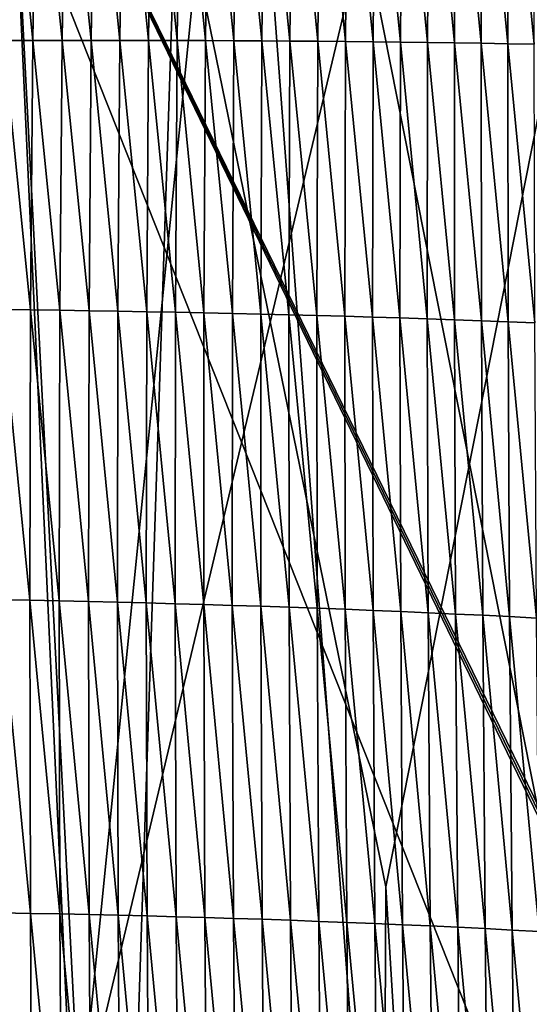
# Model space of a CAD drawing. Extents: x -65 to 446, y -88 to 1318.
# Tile 87 of 229: x 57.86 to 60.77, y -46.18 to -40.55. Entities that reach past the tile are written whole.
import ezdxf

# ---------------------------------------------------------------- set-up
doc = ezdxf.new("R2010")
doc.units = 0
doc.header["$LTSCALE"] = 65.185185
for name, color, linetype in [('1301', 7, 'CONTINUOUS'), ('1385', 7, 'CONTINUOUS'), ('1499', 7, 'CONTINUOUS'), ('815', 7, 'CONTINUOUS'), ('821', 7, 'CONTINUOUS'), ('922', 7, 'CONTINUOUS')]:
    doc.layers.add(name, color=color, linetype=linetype)

msp = doc.modelspace()

# ---------------------------------------------------------------- linework, layer by layer
at = {"layer": '1301', "color": 7, "linetype": 'CONTINUOUS'}
for points in [[(56.7, -81.041, 17.2233), (57.5549, -33.8057, 11.7864), (59.7708, -81.9913, 13.5274), (56.7, -81.041, 17.2233)], [(59.7708, -81.9913, 13.5274), (57.5549, -33.8057, 11.7864), (59.9522, -45.5035, 9.8465), (59.7708, -81.9913, 13.5274)], [(62.2614, -83.4279, 6.757), (59.7708, -81.9913, 13.5274), (59.9522, -45.5035, 9.8465), (62.2614, -83.4279, 6.757)]]:
    msp.add_3dface(points, dxfattribs=at)
at = {"layer": '1385', "color": 7, "linetype": 'CONTINUOUS'}
for points in [[(57.5549, -33.8057, 11.7864), (62.2831, -33.7172, 6.7175), (59.9522, -45.5035, 9.8465), (57.5549, -33.8057, 11.7864)], [(62.2831, -33.7172, 6.7175), (62.2614, -83.4279, 6.757), (59.9522, -45.5035, 9.8465), (62.2831, -33.7172, 6.7175)]]:
    msp.add_3dface(points, dxfattribs=at)
at = {"layer": '1499', "color": 7, "linetype": 'CONTINUOUS'}
for points in [[(59.5759, -39.199, 14.1699), (59.7213, -40.6758, 14.1469), (59.7331, -39.1964, 14.0229), (59.5759, -39.199, 14.1699)], [(59.7213, -40.6758, 14.1469), (59.8786, -40.6775, 13.9955), (59.7331, -39.1964, 14.0229), (59.7213, -40.6758, 14.1469)], [(59.7331, -39.1964, 14.0229), (59.8786, -40.6775, 13.9955), (59.8893, -39.1939, 13.8737), (59.7331, -39.1964, 14.0229)], [(59.8786, -40.6775, 13.9955), (60.0349, -40.6793, 13.8417), (59.8893, -39.1939, 13.8737), (59.8786, -40.6775, 13.9955)], [(59.8893, -39.1939, 13.8737), (60.0349, -40.6793, 13.8417), (60.0445, -39.1916, 13.722), (59.8893, -39.1939, 13.8737)], [(60.0349, -40.6793, 13.8417), (60.1902, -40.6814, 13.6853), (60.0445, -39.1916, 13.722), (60.0349, -40.6793, 13.8417)], [(60.0445, -39.1916, 13.722), (60.1902, -40.6814, 13.6853), (60.1986, -39.1894, 13.5679), (60.0445, -39.1916, 13.722)], [(60.1902, -40.6814, 13.6853), (60.3443, -40.6837, 13.5262), (60.1986, -39.1894, 13.5679), (60.1902, -40.6814, 13.6853)], [(60.1986, -39.1894, 13.5679), (60.3443, -40.6837, 13.5262), (60.3516, -39.1875, 13.4112), (60.1986, -39.1894, 13.5679)], [(60.3443, -40.6837, 13.5262), (60.4973, -40.6862, 13.3644), (60.3516, -39.1875, 13.4112), (60.3443, -40.6837, 13.5262)], [(60.3516, -39.1875, 13.4112), (60.4973, -40.6862, 13.3644), (60.5034, -39.1857, 13.2519), (60.3516, -39.1875, 13.4112)], [(60.4973, -40.6862, 13.3644), (60.6492, -40.6889, 13.1997), (60.5034, -39.1857, 13.2519), (60.4973, -40.6862, 13.3644)], [(60.5034, -39.1857, 13.2519), (60.6492, -40.6889, 13.1997), (60.6541, -39.1841, 13.09), (60.5034, -39.1857, 13.2519)], [(60.6492, -40.6889, 13.1997), (60.7999, -40.6918, 13.0322), (60.6541, -39.1841, 13.09), (60.6492, -40.6889, 13.1997)], [(60.6541, -39.1841, 13.09), (60.7999, -40.6918, 13.0322), (60.8036, -39.1826, 12.9252), (60.6541, -39.1841, 13.09)], [(57.7665, -40.6709, 15.7651), (57.9346, -40.6703, 15.6454), (57.7888, -39.2384, 15.6226), (57.7665, -40.6709, 15.7651)], [(57.7888, -39.2384, 15.6226), (57.9346, -40.6703, 15.6454), (57.956, -39.2341, 15.5039), (57.7888, -39.2384, 15.6226)], [(57.9346, -40.6703, 15.6454), (58.1015, -40.6699, 15.5228), (57.956, -39.2341, 15.5039), (57.9346, -40.6703, 15.6454)], [(57.956, -39.2341, 15.5039), (58.1015, -40.6699, 15.5228), (58.1221, -39.23, 15.3824), (57.956, -39.2341, 15.5039)], [(58.1015, -40.6699, 15.5228), (58.2671, -40.6696, 15.3972), (58.1221, -39.23, 15.3824), (58.1015, -40.6699, 15.5228)], [(58.1221, -39.23, 15.3824), (58.2671, -40.6696, 15.3972), (58.287, -39.2259, 15.2581), (58.1221, -39.23, 15.3824)], [(58.2671, -40.6696, 15.3972), (58.4317, -40.6696, 15.2686), (58.287, -39.2259, 15.2581), (58.2671, -40.6696, 15.3972)], [(58.287, -39.2259, 15.2581), (58.4317, -40.6696, 15.2686), (58.4508, -39.2221, 15.1309), (58.287, -39.2259, 15.2581)], [(58.4317, -40.6696, 15.2686), (58.5955, -40.6697, 15.1373), (58.4508, -39.2221, 15.1309), (58.4317, -40.6696, 15.2686)], [(58.4508, -39.2221, 15.1309), (58.5955, -40.6697, 15.1373), (58.6138, -39.2184, 15.0011), (58.4508, -39.2221, 15.1309)], [(58.5955, -40.6697, 15.1373), (58.7586, -40.6701, 15.0034), (58.6138, -39.2184, 15.0011), (58.5955, -40.6697, 15.1373)], [(58.6138, -39.2184, 15.0011), (58.7586, -40.6701, 15.0034), (58.7762, -39.2148, 14.8687), (58.6138, -39.2184, 15.0011)], [(58.7586, -40.6701, 15.0034), (58.9211, -40.6705, 14.8669), (58.7762, -39.2148, 14.8687), (58.7586, -40.6701, 15.0034)], [(58.7762, -39.2148, 14.8687), (58.9211, -40.6705, 14.8669), (58.9378, -39.2113, 14.7338), (58.7762, -39.2148, 14.8687)], [(58.9211, -40.6705, 14.8669), (59.0828, -40.6712, 14.7279), (58.9378, -39.2113, 14.7338), (58.9211, -40.6705, 14.8669)], [(58.9378, -39.2113, 14.7338), (59.0828, -40.6712, 14.7279), (59.0986, -39.208, 14.5965), (58.9378, -39.2113, 14.7338)], [(59.0828, -40.6712, 14.7279), (59.2437, -40.6721, 14.5864), (59.0986, -39.208, 14.5965), (59.0828, -40.6712, 14.7279)], [(59.0986, -39.208, 14.5965), (59.2437, -40.6721, 14.5864), (59.2586, -39.2049, 14.4567), (59.0986, -39.208, 14.5965)], [(59.2437, -40.6721, 14.5864), (59.4038, -40.6731, 14.4423), (59.2586, -39.2049, 14.4567), (59.2437, -40.6721, 14.5864)], [(59.2586, -39.2049, 14.4567), (59.4038, -40.6731, 14.4423), (59.4177, -39.2019, 14.3145), (59.2586, -39.2049, 14.4567)], [(59.4038, -40.6731, 14.4423), (59.563, -40.6744, 14.2958), (59.4177, -39.2019, 14.3145), (59.4038, -40.6731, 14.4423)], [(59.4177, -39.2019, 14.3145), (59.563, -40.6744, 14.2958), (59.5759, -39.199, 14.1699), (59.4177, -39.2019, 14.3145)], [(59.563, -40.6744, 14.2958), (59.7213, -40.6758, 14.1469), (59.5759, -39.199, 14.1699), (59.563, -40.6744, 14.2958)], [(57.7529, -42.2071, 15.9179), (57.9217, -42.209, 15.7971), (57.7665, -40.6709, 15.7651), (57.7529, -42.2071, 15.9179)], [(57.7665, -40.6709, 15.7651), (57.9217, -42.209, 15.7971), (57.9346, -40.6703, 15.6454), (57.7665, -40.6709, 15.7651)], [(57.9217, -42.209, 15.7971), (58.0893, -42.2112, 15.6732), (57.9346, -40.6703, 15.6454), (57.9217, -42.209, 15.7971)], [(57.9346, -40.6703, 15.6454), (58.0893, -42.2112, 15.6732), (58.1015, -40.6699, 15.5228), (57.9346, -40.6703, 15.6454)], [(58.0893, -42.2112, 15.6732), (58.2556, -42.2136, 15.5462), (58.1015, -40.6699, 15.5228), (58.0893, -42.2112, 15.6732)], [(58.1015, -40.6699, 15.5228), (58.2556, -42.2136, 15.5462), (58.2671, -40.6696, 15.3972), (58.1015, -40.6699, 15.5228)], [(58.2556, -42.2136, 15.5462), (58.4208, -42.2162, 15.4162), (58.2671, -40.6696, 15.3972), (58.2556, -42.2136, 15.5462)], [(58.2671, -40.6696, 15.3972), (58.4208, -42.2162, 15.4162), (58.4317, -40.6696, 15.2686), (58.2671, -40.6696, 15.3972)], [(58.4208, -42.2162, 15.4162), (58.5852, -42.2191, 15.2833), (58.4317, -40.6696, 15.2686), (58.4208, -42.2162, 15.4162)], [(58.4317, -40.6696, 15.2686), (58.5852, -42.2191, 15.2833), (58.5955, -40.6697, 15.1373), (58.4317, -40.6696, 15.2686)], [(58.5852, -42.2191, 15.2833), (58.7491, -42.2221, 15.1478), (58.5955, -40.6697, 15.1373), (58.5852, -42.2191, 15.2833)], [(58.5955, -40.6697, 15.1373), (58.7491, -42.2221, 15.1478), (58.7586, -40.6701, 15.0034), (58.5955, -40.6697, 15.1373)], [(58.7491, -42.2221, 15.1478), (58.9123, -42.2254, 15.0096), (58.7586, -40.6701, 15.0034), (58.7491, -42.2221, 15.1478)], [(58.7586, -40.6701, 15.0034), (58.9123, -42.2254, 15.0096), (58.9211, -40.6705, 14.8669), (58.7586, -40.6701, 15.0034)], [(58.9123, -42.2254, 15.0096), (59.0748, -42.2289, 14.8688), (58.9211, -40.6705, 14.8669), (58.9123, -42.2254, 15.0096)], [(58.9211, -40.6705, 14.8669), (59.0748, -42.2289, 14.8688), (59.0828, -40.6712, 14.7279), (58.9211, -40.6705, 14.8669)], [(59.0748, -42.2289, 14.8688), (59.2365, -42.2326, 14.7254), (59.0828, -40.6712, 14.7279), (59.0748, -42.2289, 14.8688)], [(59.0828, -40.6712, 14.7279), (59.2365, -42.2326, 14.7254), (59.2437, -40.6721, 14.5864), (59.0828, -40.6712, 14.7279)], [(59.2365, -42.2326, 14.7254), (59.3975, -42.2366, 14.5795), (59.2437, -40.6721, 14.5864), (59.2365, -42.2326, 14.7254)], [(59.2437, -40.6721, 14.5864), (59.3975, -42.2366, 14.5795), (59.4038, -40.6731, 14.4423), (59.2437, -40.6721, 14.5864)], [(59.3975, -42.2366, 14.5795), (59.5576, -42.2407, 14.431), (59.4038, -40.6731, 14.4423), (59.3975, -42.2366, 14.5795)], [(59.4038, -40.6731, 14.4423), (59.5576, -42.2407, 14.431), (59.563, -40.6744, 14.2958), (59.4038, -40.6731, 14.4423)], [(59.5576, -42.2407, 14.431), (59.7168, -42.2451, 14.2799), (59.563, -40.6744, 14.2958), (59.5576, -42.2407, 14.431)], [(59.563, -40.6744, 14.2958), (59.7168, -42.2451, 14.2799), (59.7213, -40.6758, 14.1469), (59.563, -40.6744, 14.2958)], [(59.7168, -42.2451, 14.2799), (59.8751, -42.2498, 14.1263), (59.7213, -40.6758, 14.1469), (59.7168, -42.2451, 14.2799)], [(59.7213, -40.6758, 14.1469), (59.8751, -42.2498, 14.1263), (59.8786, -40.6775, 13.9955), (59.7213, -40.6758, 14.1469)], [(59.8751, -42.2498, 14.1263), (60.0324, -42.2547, 13.9702), (59.8786, -40.6775, 13.9955), (59.8751, -42.2498, 14.1263)], [(59.8786, -40.6775, 13.9955), (60.0324, -42.2547, 13.9702), (60.0349, -40.6793, 13.8417), (59.8786, -40.6775, 13.9955)], [(60.0324, -42.2547, 13.9702), (60.1887, -42.2598, 13.8113), (60.0349, -40.6793, 13.8417), (60.0324, -42.2547, 13.9702)], [(60.0349, -40.6793, 13.8417), (60.1887, -42.2598, 13.8113), (60.1902, -40.6814, 13.6853), (60.0349, -40.6793, 13.8417)], [(60.1887, -42.2598, 13.8113), (60.3439, -42.2652, 13.6497), (60.1902, -40.6814, 13.6853), (60.1887, -42.2598, 13.8113)], [(60.1902, -40.6814, 13.6853), (60.3439, -42.2652, 13.6497), (60.3443, -40.6837, 13.5262), (60.1902, -40.6814, 13.6853)], [(60.3439, -42.2652, 13.6497), (60.498, -42.2708, 13.4852), (60.3443, -40.6837, 13.5262), (60.3439, -42.2652, 13.6497)], [(60.3443, -40.6837, 13.5262), (60.498, -42.2708, 13.4852), (60.4973, -40.6862, 13.3644), (60.3443, -40.6837, 13.5262)], [(60.498, -42.2708, 13.4852), (60.651, -42.2767, 13.3178), (60.4973, -40.6862, 13.3644), (60.498, -42.2708, 13.4852)], [(60.4973, -40.6862, 13.3644), (60.651, -42.2767, 13.3178), (60.6492, -40.6889, 13.1997), (60.4973, -40.6862, 13.3644)], [(60.651, -42.2767, 13.3178), (60.8028, -42.2828, 13.1474), (60.6492, -40.6889, 13.1997), (60.651, -42.2767, 13.3178)], [(60.6492, -40.6889, 13.1997), (60.8028, -42.2828, 13.1474), (60.7999, -40.6918, 13.0322), (60.6492, -40.6889, 13.1997)], [(57.7477, -43.8641, 16.0825), (57.9172, -43.8672, 15.9604), (57.7529, -42.2071, 15.9179), (57.7477, -43.8641, 16.0825)], [(57.7529, -42.2071, 15.9179), (57.9172, -43.8672, 15.9604), (57.9217, -42.209, 15.7971), (57.7529, -42.2071, 15.9179)], [(57.9172, -43.8672, 15.9604), (58.0854, -43.8706, 15.8352), (57.9217, -42.209, 15.7971), (57.9172, -43.8672, 15.9604)], [(57.9217, -42.209, 15.7971), (58.0854, -43.8706, 15.8352), (58.0893, -42.2112, 15.6732), (57.9217, -42.209, 15.7971)], [(58.0854, -43.8706, 15.8352), (58.2523, -43.8743, 15.7067), (58.0893, -42.2112, 15.6732), (58.0854, -43.8706, 15.8352)], [(58.0893, -42.2112, 15.6732), (58.2523, -43.8743, 15.7067), (58.2556, -42.2136, 15.5462), (58.0893, -42.2112, 15.6732)], [(58.2523, -43.8743, 15.7067), (58.418, -43.8782, 15.5751), (58.2556, -42.2136, 15.5462), (58.2523, -43.8743, 15.7067)], [(58.2556, -42.2136, 15.5462), (58.418, -43.8782, 15.5751), (58.4208, -42.2162, 15.4162), (58.2556, -42.2136, 15.5462)], [(58.418, -43.8782, 15.5751), (58.5829, -43.8824, 15.4405), (58.4208, -42.2162, 15.4162), (58.418, -43.8782, 15.5751)], [(58.4208, -42.2162, 15.4162), (58.5829, -43.8824, 15.4405), (58.5852, -42.2191, 15.2833), (58.4208, -42.2162, 15.4162)], [(58.5829, -43.8824, 15.4405), (58.7473, -43.8869, 15.3032), (58.5852, -42.2191, 15.2833), (58.5829, -43.8824, 15.4405)], [(58.5852, -42.2191, 15.2833), (58.7473, -43.8869, 15.3032), (58.7491, -42.2221, 15.1478), (58.5852, -42.2191, 15.2833)], [(58.7473, -43.8869, 15.3032), (58.9111, -43.8916, 15.1633), (58.7491, -42.2221, 15.1478), (58.7473, -43.8869, 15.3032)], [(58.7491, -42.2221, 15.1478), (58.9111, -43.8916, 15.1633), (58.9123, -42.2254, 15.0096), (58.7491, -42.2221, 15.1478)], [(58.9111, -43.8916, 15.1633), (59.0743, -43.8966, 15.0206), (58.9123, -42.2254, 15.0096), (58.9111, -43.8916, 15.1633)], [(58.9123, -42.2254, 15.0096), (59.0743, -43.8966, 15.0206), (59.0748, -42.2289, 14.8688), (58.9123, -42.2254, 15.0096)], [(59.0743, -43.8966, 15.0206), (59.2368, -43.9018, 14.8752), (59.0748, -42.2289, 14.8688), (59.0743, -43.8966, 15.0206)], [(59.0748, -42.2289, 14.8688), (59.2368, -43.9018, 14.8752), (59.2365, -42.2326, 14.7254), (59.0748, -42.2289, 14.8688)], [(59.2368, -43.9018, 14.8752), (59.3985, -43.9073, 14.7272), (59.2365, -42.2326, 14.7254), (59.2368, -43.9018, 14.8752)], [(59.2365, -42.2326, 14.7254), (59.3985, -43.9073, 14.7272), (59.3975, -42.2366, 14.5795), (59.2365, -42.2326, 14.7254)], [(59.3985, -43.9073, 14.7272), (59.5594, -43.9131, 14.5765), (59.3975, -42.2366, 14.5795), (59.3985, -43.9073, 14.7272)], [(59.3975, -42.2366, 14.5795), (59.5594, -43.9131, 14.5765), (59.5576, -42.2407, 14.431), (59.3975, -42.2366, 14.5795)], [(59.5594, -43.9131, 14.5765), (59.7195, -43.9191, 14.4232), (59.5576, -42.2407, 14.431), (59.5594, -43.9131, 14.5765)], [(59.5576, -42.2407, 14.431), (59.7195, -43.9191, 14.4232), (59.7168, -42.2451, 14.2799), (59.5576, -42.2407, 14.431)], [(59.7195, -43.9191, 14.4232), (59.8786, -43.9254, 14.2673), (59.7168, -42.2451, 14.2799), (59.7195, -43.9191, 14.4232)], [(59.7168, -42.2451, 14.2799), (59.8786, -43.9254, 14.2673), (59.8751, -42.2498, 14.1263), (59.7168, -42.2451, 14.2799)], [(59.8786, -43.9254, 14.2673), (60.0368, -43.932, 14.1087), (59.8751, -42.2498, 14.1263), (59.8786, -43.9254, 14.2673)], [(59.8751, -42.2498, 14.1263), (60.0368, -43.932, 14.1087), (60.0324, -42.2547, 13.9702), (59.8751, -42.2498, 14.1263)], [(60.0368, -43.932, 14.1087), (60.194, -43.9389, 13.9473), (60.0324, -42.2547, 13.9702), (60.0368, -43.932, 14.1087)], [(60.0324, -42.2547, 13.9702), (60.194, -43.9389, 13.9473), (60.1887, -42.2598, 13.8113), (60.0324, -42.2547, 13.9702)], [(60.194, -43.9389, 13.9473), (60.3502, -43.946, 13.783), (60.1887, -42.2598, 13.8113), (60.194, -43.9389, 13.9473)], [(60.1887, -42.2598, 13.8113), (60.3502, -43.946, 13.783), (60.3439, -42.2652, 13.6497), (60.1887, -42.2598, 13.8113)], [(60.3502, -43.946, 13.783), (60.5052, -43.9534, 13.6158), (60.3439, -42.2652, 13.6497), (60.3502, -43.946, 13.783)], [(60.3439, -42.2652, 13.6497), (60.5052, -43.9534, 13.6158), (60.498, -42.2708, 13.4852), (60.3439, -42.2652, 13.6497)], [(60.5052, -43.9534, 13.6158), (60.6592, -43.9611, 13.4455), (60.498, -42.2708, 13.4852), (60.5052, -43.9534, 13.6158)], [(60.498, -42.2708, 13.4852), (60.6592, -43.9611, 13.4455), (60.651, -42.2767, 13.3178), (60.498, -42.2708, 13.4852)], [(60.6592, -43.9611, 13.4455), (60.8119, -43.9691, 13.272), (60.651, -42.2767, 13.3178), (60.6592, -43.9611, 13.4455)], [(60.651, -42.2767, 13.3178), (60.8119, -43.9691, 13.272), (60.8028, -42.2828, 13.1474), (60.651, -42.2767, 13.3178)], [(57.7507, -45.6531, 16.2597), (57.9207, -45.6559, 16.1362), (57.7477, -43.8641, 16.0825), (57.7507, -45.6531, 16.2597)], [(57.7477, -43.8641, 16.0825), (57.9207, -45.6559, 16.1362), (57.9172, -43.8672, 15.9604), (57.7477, -43.8641, 16.0825)], [(57.9207, -45.6559, 16.1362), (58.0894, -45.659, 16.0095), (57.9172, -43.8672, 15.9604), (57.9207, -45.6559, 16.1362)], [(57.9172, -43.8672, 15.9604), (58.0894, -45.659, 16.0095), (58.0854, -43.8706, 15.8352), (57.9172, -43.8672, 15.9604)], [(58.0894, -45.659, 16.0095), (58.2567, -45.6625, 15.8795), (58.0854, -43.8706, 15.8352), (58.0894, -45.659, 16.0095)], [(58.0854, -43.8706, 15.8352), (58.2567, -45.6625, 15.8795), (58.2523, -43.8743, 15.7067), (58.0854, -43.8706, 15.8352)], [(58.2567, -45.6625, 15.8795), (58.4228, -45.6663, 15.7461), (58.2523, -43.8743, 15.7067), (58.2567, -45.6625, 15.8795)], [(58.2523, -43.8743, 15.7067), (58.4228, -45.6663, 15.7461), (58.418, -43.8782, 15.5751), (58.2523, -43.8743, 15.7067)], [(58.4228, -45.6663, 15.7461), (58.5881, -45.6705, 15.6097), (58.418, -43.8782, 15.5751), (58.4228, -45.6663, 15.7461)], [(58.418, -43.8782, 15.5751), (58.5881, -45.6705, 15.6097), (58.5829, -43.8824, 15.4405), (58.418, -43.8782, 15.5751)], [(58.5881, -45.6705, 15.6097), (58.753, -45.6749, 15.4706), (58.5829, -43.8824, 15.4405), (58.5881, -45.6705, 15.6097)], [(58.5829, -43.8824, 15.4405), (58.753, -45.6749, 15.4706), (58.7473, -43.8869, 15.3032), (58.5829, -43.8824, 15.4405)], [(58.753, -45.6749, 15.4706), (58.9174, -45.6796, 15.3286), (58.7473, -43.8869, 15.3032), (58.753, -45.6749, 15.4706)], [(58.7473, -43.8869, 15.3032), (58.9174, -45.6796, 15.3286), (58.9111, -43.8916, 15.1633), (58.7473, -43.8869, 15.3032)], [(58.9174, -45.6796, 15.3286), (59.0811, -45.6846, 15.1839), (58.9111, -43.8916, 15.1633), (58.9174, -45.6796, 15.3286)], [(58.9111, -43.8916, 15.1633), (59.0811, -45.6846, 15.1839), (59.0743, -43.8966, 15.0206), (58.9111, -43.8916, 15.1633)], [(59.0811, -45.6846, 15.1839), (59.2442, -45.6898, 15.0365), (59.0743, -43.8966, 15.0206), (59.0811, -45.6846, 15.1839)], [(59.0743, -43.8966, 15.0206), (59.2442, -45.6898, 15.0365), (59.2368, -43.9018, 14.8752), (59.0743, -43.8966, 15.0206)], [(59.2442, -45.6898, 15.0365), (59.4065, -45.6954, 14.8863), (59.2368, -43.9018, 14.8752), (59.2442, -45.6898, 15.0365)], [(59.2368, -43.9018, 14.8752), (59.4065, -45.6954, 14.8863), (59.3985, -43.9073, 14.7272), (59.2368, -43.9018, 14.8752)], [(59.4065, -45.6954, 14.8863), (59.5682, -45.7013, 14.7333), (59.3985, -43.9073, 14.7272), (59.4065, -45.6954, 14.8863)], [(59.3985, -43.9073, 14.7272), (59.5682, -45.7013, 14.7333), (59.5594, -43.9131, 14.5765), (59.3985, -43.9073, 14.7272)], [(59.5682, -45.7013, 14.7333), (59.7289, -45.7075, 14.5777), (59.5594, -43.9131, 14.5765), (59.5682, -45.7013, 14.7333)], [(59.5594, -43.9131, 14.5765), (59.7289, -45.7075, 14.5777), (59.7195, -43.9191, 14.4232), (59.5594, -43.9131, 14.5765)], [(59.7289, -45.7075, 14.5777), (59.8889, -45.714, 14.4193), (59.7195, -43.9191, 14.4232), (59.7289, -45.7075, 14.5777)], [(59.7195, -43.9191, 14.4232), (59.8889, -45.714, 14.4193), (59.8786, -43.9254, 14.2673), (59.7195, -43.9191, 14.4232)], [(59.8889, -45.714, 14.4193), (60.0478, -45.7208, 14.2581), (59.8786, -43.9254, 14.2673), (59.8889, -45.714, 14.4193)], [(59.8786, -43.9254, 14.2673), (60.0478, -45.7208, 14.2581), (60.0368, -43.932, 14.1087), (59.8786, -43.9254, 14.2673)], [(60.0478, -45.7208, 14.2581), (60.2058, -45.7279, 14.094), (60.0368, -43.932, 14.1087), (60.0478, -45.7208, 14.2581)], [(60.0368, -43.932, 14.1087), (60.2058, -45.7279, 14.094), (60.194, -43.9389, 13.9473), (60.0368, -43.932, 14.1087)], [(60.2058, -45.7279, 14.094), (60.3628, -45.7354, 13.9269), (60.194, -43.9389, 13.9473), (60.2058, -45.7279, 14.094)], [(60.194, -43.9389, 13.9473), (60.3628, -45.7354, 13.9269), (60.3502, -43.946, 13.783), (60.194, -43.9389, 13.9473)], [(60.3628, -45.7354, 13.9269), (60.5187, -45.7431, 13.7567), (60.3502, -43.946, 13.783), (60.3628, -45.7354, 13.9269)], [(60.3502, -43.946, 13.783), (60.5187, -45.7431, 13.7567), (60.5052, -43.9534, 13.6158), (60.3502, -43.946, 13.783)], [(60.5187, -45.7431, 13.7567), (60.6735, -45.7512, 13.5833), (60.5052, -43.9534, 13.6158), (60.5187, -45.7431, 13.7567)], [(60.5052, -43.9534, 13.6158), (60.6735, -45.7512, 13.5833), (60.6592, -43.9611, 13.4455), (60.5052, -43.9534, 13.6158)], [(60.6735, -45.7512, 13.5833), (60.8271, -45.7595, 13.4067), (60.6592, -43.9611, 13.4455), (60.6735, -45.7512, 13.5833)], [(60.6592, -43.9611, 13.4455), (60.8271, -45.7595, 13.4067), (60.8119, -43.9691, 13.272), (60.6592, -43.9611, 13.4455)], [(57.7608, -47.5308, 16.4448), (57.9312, -47.5324, 16.3199), (57.7507, -45.6531, 16.2597), (57.7608, -47.5308, 16.4448)], [(57.7507, -45.6531, 16.2597), (57.9312, -47.5324, 16.3199), (57.9207, -45.6559, 16.1362), (57.7507, -45.6531, 16.2597)], [(57.9312, -47.5324, 16.3199), (58.1003, -47.5344, 16.1916), (57.9207, -45.6559, 16.1362), (57.9312, -47.5324, 16.3199)], [(57.9207, -45.6559, 16.1362), (58.1003, -47.5344, 16.1916), (58.0894, -45.659, 16.0095), (57.9207, -45.6559, 16.1362)], [(58.1003, -47.5344, 16.1916), (58.2679, -47.5367, 16.0599), (58.0894, -45.659, 16.0095), (58.1003, -47.5344, 16.1916)], [(58.0894, -45.659, 16.0095), (58.2679, -47.5367, 16.0599), (58.2567, -45.6625, 15.8795), (58.0894, -45.659, 16.0095)], [(58.2679, -47.5367, 16.0599), (58.4343, -47.5394, 15.9247), (58.2567, -45.6625, 15.8795), (58.2679, -47.5367, 16.0599)], [(58.2567, -45.6625, 15.8795), (58.4343, -47.5394, 15.9247), (58.4228, -45.6663, 15.7461), (58.2567, -45.6625, 15.8795)], [(58.4343, -47.5394, 15.9247), (58.6, -47.5424, 15.7864), (58.4228, -45.6663, 15.7461), (58.4343, -47.5394, 15.9247)], [(58.4228, -45.6663, 15.7461), (58.6, -47.5424, 15.7864), (58.5881, -45.6705, 15.6097), (58.4228, -45.6663, 15.7461)], [(58.6, -47.5424, 15.7864), (58.7653, -47.5458, 15.6453), (58.5881, -45.6705, 15.6097), (58.6, -47.5424, 15.7864)], [(58.5881, -45.6705, 15.6097), (58.7653, -47.5458, 15.6453), (58.753, -45.6749, 15.4706), (58.5881, -45.6705, 15.6097)], [(58.7653, -47.5458, 15.6453), (58.93, -47.5495, 15.5014), (58.753, -45.6749, 15.4706), (58.7653, -47.5458, 15.6453)], [(58.753, -45.6749, 15.4706), (58.93, -47.5495, 15.5014), (58.9174, -45.6796, 15.3286), (58.753, -45.6749, 15.4706)], [(58.93, -47.5495, 15.5014), (59.0943, -47.5535, 15.3546), (58.9174, -45.6796, 15.3286), (58.93, -47.5495, 15.5014)], [(58.9174, -45.6796, 15.3286), (59.0943, -47.5535, 15.3546), (59.0811, -45.6846, 15.1839), (58.9174, -45.6796, 15.3286)], [(59.0943, -47.5535, 15.3546), (59.2578, -47.5578, 15.2049), (59.0811, -45.6846, 15.1839), (59.0943, -47.5535, 15.3546)], [(59.0811, -45.6846, 15.1839), (59.2578, -47.5578, 15.2049), (59.2442, -45.6898, 15.0365), (59.0811, -45.6846, 15.1839)], [(59.2578, -47.5578, 15.2049), (59.4208, -47.5625, 15.0524), (59.2442, -45.6898, 15.0365), (59.2578, -47.5578, 15.2049)], [(59.2442, -45.6898, 15.0365), (59.4208, -47.5625, 15.0524), (59.4065, -45.6954, 14.8863), (59.2442, -45.6898, 15.0365)], [(59.4208, -47.5625, 15.0524), (59.583, -47.5675, 14.8971), (59.4065, -45.6954, 14.8863), (59.4208, -47.5625, 15.0524)], [(59.4065, -45.6954, 14.8863), (59.583, -47.5675, 14.8971), (59.5682, -45.7013, 14.7333), (59.4065, -45.6954, 14.8863)], [(59.583, -47.5675, 14.8971), (59.7444, -47.5729, 14.739), (59.5682, -45.7013, 14.7333), (59.583, -47.5675, 14.8971)], [(59.5682, -45.7013, 14.7333), (59.7444, -47.5729, 14.739), (59.7289, -45.7075, 14.5777), (59.5682, -45.7013, 14.7333)], [(59.7444, -47.5729, 14.739), (59.905, -47.5786, 14.5781), (59.7289, -45.7075, 14.5777), (59.7444, -47.5729, 14.739)], [(59.7289, -45.7075, 14.5777), (59.905, -47.5786, 14.5781), (59.8889, -45.714, 14.4193), (59.7289, -45.7075, 14.5777)], [(59.905, -47.5786, 14.5781), (60.0647, -47.5846, 14.4142), (59.8889, -45.714, 14.4193), (59.905, -47.5786, 14.5781)], [(59.8889, -45.714, 14.4193), (60.0647, -47.5846, 14.4142), (60.0478, -45.7208, 14.2581), (59.8889, -45.714, 14.4193)], [(60.0647, -47.5846, 14.4142), (60.2234, -47.591, 14.2473), (60.0478, -45.7208, 14.2581), (60.0647, -47.5846, 14.4142)], [(60.0478, -45.7208, 14.2581), (60.2234, -47.591, 14.2473), (60.2058, -45.7279, 14.094), (60.0478, -45.7208, 14.2581)], [(60.2234, -47.591, 14.2473), (60.3811, -47.5978, 14.0773), (60.2058, -45.7279, 14.094), (60.2234, -47.591, 14.2473)], [(60.2058, -45.7279, 14.094), (60.3811, -47.5978, 14.0773), (60.3628, -45.7354, 13.9269), (60.2058, -45.7279, 14.094)], [(60.3811, -47.5978, 14.0773), (60.5377, -47.6048, 13.9041), (60.3628, -45.7354, 13.9269), (60.3811, -47.5978, 14.0773)], [(60.3628, -45.7354, 13.9269), (60.5377, -47.6048, 13.9041), (60.5187, -45.7431, 13.7567), (60.3628, -45.7354, 13.9269)], [(60.5377, -47.6048, 13.9041), (60.6933, -47.6123, 13.7276), (60.5187, -45.7431, 13.7567), (60.5377, -47.6048, 13.9041)], [(60.5187, -45.7431, 13.7567), (60.6933, -47.6123, 13.7276), (60.6735, -45.7512, 13.5833), (60.5187, -45.7431, 13.7567)], [(60.6933, -47.6123, 13.7276), (60.8476, -47.62, 13.5477), (60.6735, -45.7512, 13.5833), (60.6933, -47.6123, 13.7276)], [(60.6735, -45.7512, 13.5833), (60.8476, -47.62, 13.5477), (60.8271, -45.7595, 13.4067), (60.6735, -45.7512, 13.5833)]]:
    msp.add_3dface(points, dxfattribs=at)
at = {"layer": '815', "color": 7, "linetype": 'CONTINUOUS'}
for points in [[(63, -35.3463, -5.1962), (56.1491, -35.4752, -12.5773), (62.1253, -47.7096, -6.9984), (63, -35.3463, -5.1962)], [(60.7432, -47.0328, -8.9768), (56.1491, -35.4752, -12.5773), (55.8319, -46.6567, -12.7275), (60.7432, -47.0328, -8.9768)], [(56.1491, -35.4752, -12.5773), (62.0905, -47.7159, -7.0582), (62.108, -47.7128, -7.0283), (56.1491, -35.4752, -12.5773)], [(62.0905, -47.7159, -7.0582), (56.1491, -35.4752, -12.5773), (60.7432, -47.0328, -8.9768), (62.0905, -47.7159, -7.0582)], [(62.1253, -47.7096, -6.9984), (56.1491, -35.4752, -12.5773), (62.108, -47.7128, -7.0283), (62.1253, -47.7096, -6.9984)]]:
    msp.add_3dface(points, dxfattribs=at)
at = {"layer": '821', "color": 7, "linetype": 'CONTINUOUS'}
for points in [[(58.9091, -35.1001, 8.9099), (50, -35.0357, 12.6), (57.5108, -77, 10.1167), (58.9091, -35.1001, 8.9099)], [(62.0607, -77, 3.647), (58.9091, -35.1001, 8.9099), (57.5108, -77, 10.1167), (62.0607, -77, 3.647)], [(62.6, -35.2556, 0), (58.9091, -35.1001, 8.9099), (62.0607, -77, 3.647), (62.6, -35.2556, 0)], [(58.9091, -35.4112, -8.9099), (62.6, -35.2556, 0), (61.3149, -47.5567, -5.5437), (58.9091, -35.4112, -8.9099)], [(50, -35.4756, -12.6), (58.9091, -35.4112, -8.9099), (53.5, -50.6, -12.1041), (50, -35.4756, -12.6)], [(53.5, -50.6, -12.1041), (58.9091, -35.4112, -8.9099), (56.0695, -46.5351, -11.0418), (53.5, -50.6, -12.1041)], [(56.0695, -46.5351, -11.0418), (58.9091, -35.4112, -8.9099), (61.3149, -47.5567, -5.5437), (56.0695, -46.5351, -11.0418)]]:
    msp.add_3dface(points, dxfattribs=at)
at = {"layer": '922', "color": 7, "linetype": 'CONTINUOUS'}
for points in [[(55.4234, -48.0462, -15.0528), (57.5614, -34.5, -14.1005), (58.2036, -46.8502, -13.7368), (55.4234, -48.0462, -15.0528)], [(57.5614, -34.5, -14.1005), (59.4434, -34.5, -12.916), (58.2036, -46.8502, -13.7368), (57.5614, -34.5, -14.1005)], [(59.4434, -34.5, -12.916), (61.143, -34.5, -11.4819), (58.2036, -46.8502, -13.7368), (59.4434, -34.5, -12.916)], [(58.2036, -46.8502, -13.7368), (61.143, -34.5, -11.4819), (61.2205, -48.186, -11.4062), (58.2036, -46.8502, -13.7368)]]:
    msp.add_3dface(points, dxfattribs=at)

doc.saveas('drawing.dxf')
